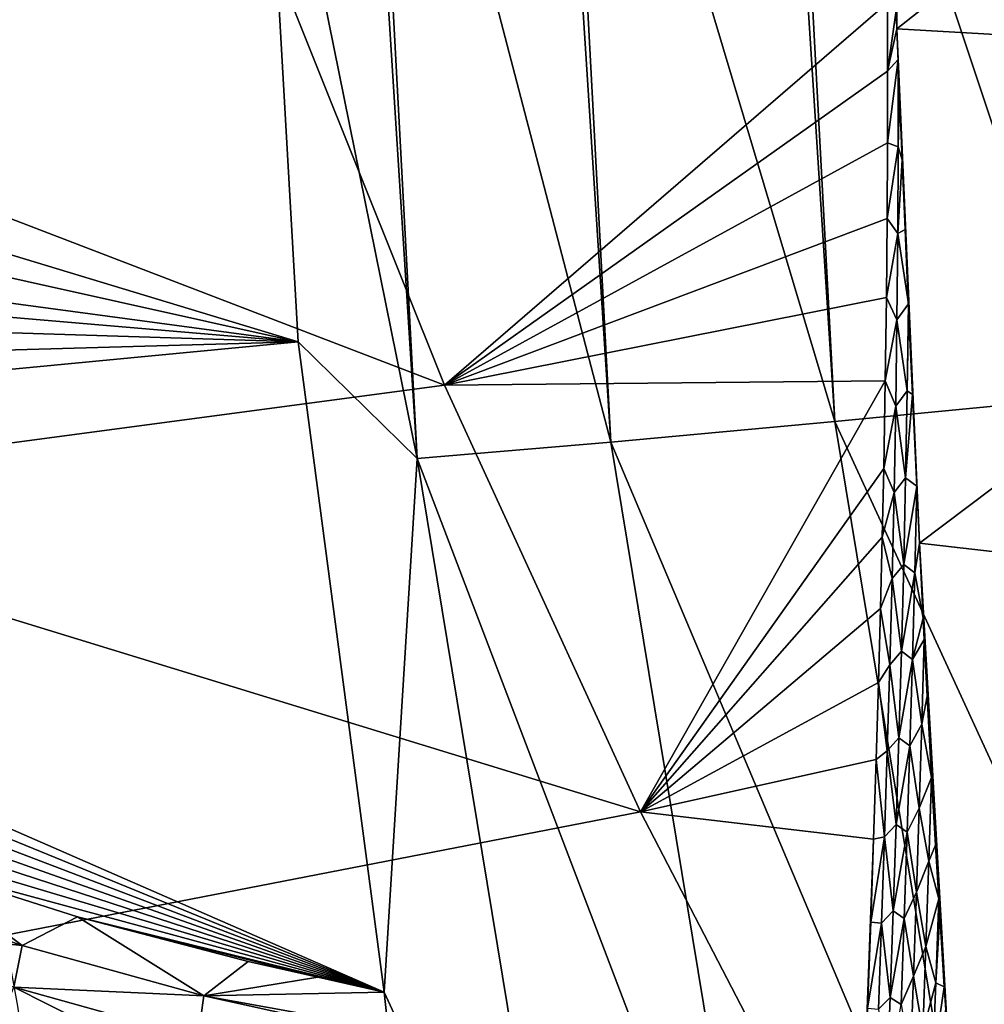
# Model space of a CAD drawing. Header units: metres. Extents: x -23 to 245, y -35 to 23.
# Tile 130 of 166: x 201.34 to 203.82, y -3.83 to -1.29. Entities that reach past the tile are written whole.
import ezdxf

# ---------------------------------------------------------------- set-up
doc = ezdxf.new("R2010")
doc.units = ezdxf.units.M
doc.layers.add('solid_509092_SW0002', color=7, linetype='CONTINUOUS')

msp = doc.modelspace()

# ---------------------------------------------------------------- linework, layer by layer
at = {"layer": 'solid_509092_SW0002'}
for points in [[(202.361145, -2.420902, 269.471771), (201.958771, -0.431671, 269.833801), (202.204895, 0.036275, 269.477386)], [(202.361145, -2.420902, 269.471771), (202.204895, 0.036275, 269.477386), (202.229736, 0.036244, 269.445618)], [(202.86026, -2.378312, 268.929474), (202.229736, 0.036244, 269.445618), (202.705154, 0.035625, 268.927948)], [(202.361145, -2.420902, 269.471771), (202.229736, 0.036244, 269.445618), (202.86026, -2.378312, 268.929474)], [(202.86026, -2.378312, 268.929474), (202.705154, 0.035625, 268.927948), (202.731155, 0.03559, 268.903778)], [(203.437454, -2.32537, 268.47226), (202.731155, 0.03559, 268.903778), (203.285751, 0.034818, 268.464233)], [(202.86026, -2.378312, 268.929474), (202.731155, 0.03559, 268.903778), (203.437454, -2.32537, 268.47226)], [(203.437454, -2.32537, 268.47226), (203.285751, 0.034818, 268.464233), (203.311234, 0.034782, 268.447113)], [(204.078522, -2.263381, 268.111389), (203.311234, 0.034782, 268.447113), (203.932159, 0.033874, 268.097839)], [(203.437454, -2.32537, 268.47226), (203.311234, 0.034782, 268.447113), (204.078522, -2.263381, 268.111389)], [(203.591873, 0, 301.375793), (203.595612, -1.266258, 301.358063), (203.597458, -1.314181, 301.356995)], [(205.266769, 0, 301.7052), (203.591873, 0, 301.375793), (203.597458, -1.314181, 301.356995)], [(205.266769, 0, 301.7052), (203.597458, -1.314181, 301.356995), (205.286057, -1.411139, 301.688873)], [(201.958771, -0.431671, 269.833801), (202.054443, -2.119679, 269.852844), (197.925079, -0.868298, 270.301788)], [(202.361145, -2.420902, 269.471771), (202.054443, -2.119679, 269.852844), (201.958771, -0.431671, 269.833801)], [(202.054443, -2.119679, 269.852844), (198.092346, -1.237551, 270.287201), (197.925079, -0.868298, 270.301788)], [(202.431839, -2.231863, 301.087463), (201.987183, -1.120422, 301.04187), (199.908997, -1.263538, 300.624268)], [(202.431839, -2.231863, 301.087463), (203.572754, -1.246744, 301.354065), (201.987183, -1.120422, 301.04187)], [(202.054443, -2.119679, 269.852844), (198.334564, -1.619187, 270.26593), (198.092346, -1.237551, 270.287201)], [(202.431839, -2.231863, 301.087463), (199.908997, -1.263538, 300.624268), (200.28569, -2.517537, 300.644562)], [(202.431839, -2.231863, 301.087463), (203.573166, -1.422811, 301.348724), (203.572754, -1.246744, 301.354065)], [(203.572754, -1.246744, 301.354065), (203.573166, -1.422811, 301.348724), (203.595612, -1.266258, 301.358063)], [(203.573166, -1.422811, 301.348724), (203.597458, -1.314181, 301.356995), (203.595612, -1.266258, 301.358063)], [(203.573166, -1.422811, 301.348724), (203.60051, -1.392792, 301.355164), (203.597458, -1.314181, 301.356995)], [(203.597458, -1.314181, 301.356995), (203.648376, -2.491968, 301.315765), (203.655441, -2.638679, 301.308563)], [(205.286057, -1.411139, 301.688873), (203.597458, -1.314181, 301.356995), (203.655441, -2.638679, 301.308563)], [(203.597458, -1.314181, 301.356995), (203.63739, -2.255727, 301.326416), (203.648376, -2.491968, 301.315765)], [(203.597458, -1.314181, 301.356995), (203.627563, -2.038114, 301.335175), (203.63739, -2.255727, 301.326416)], [(203.597458, -1.314181, 301.356995), (203.626877, -2.022275, 301.335754), (203.627563, -2.038114, 301.335175)], [(203.597458, -1.314181, 301.356995), (203.61853, -1.83078, 301.34256), (203.626877, -2.022275, 301.335754)], [(203.597458, -1.314181, 301.356995), (203.610977, -1.65083, 301.348236), (203.61853, -1.83078, 301.34256)], [(203.597458, -1.314181, 301.356995), (203.60051, -1.392792, 301.355164), (203.610977, -1.65083, 301.348236)], [(203.573166, -1.422811, 301.348724), (203.572998, -1.607656, 301.342255), (203.60051, -1.392792, 301.355164)], [(203.600723, -1.618131, 301.347412), (203.60051, -1.392792, 301.355164), (203.572998, -1.607656, 301.342255)], [(203.60051, -1.392792, 301.355164), (203.603943, -1.478756, 301.353027), (203.610977, -1.65083, 301.348236)], [(203.600723, -1.618131, 301.347412), (203.603943, -1.478756, 301.353027), (203.60051, -1.392792, 301.355164)], [(205.286057, -1.411139, 301.688873), (203.655441, -2.638679, 301.308563), (205.604431, -2.861435, 301.68985)], [(202.431839, -2.231863, 301.087463), (203.572998, -1.607656, 301.342255), (203.573166, -1.422811, 301.348724)], [(203.600723, -1.618131, 301.347412), (203.610977, -1.65083, 301.348236), (203.603943, -1.478756, 301.353027)], [(202.054443, -2.119679, 269.852844), (198.488831, -1.815906, 270.252319), (198.334564, -1.619187, 270.26593)], [(202.431839, -2.231863, 301.087463), (203.572067, -1.801986, 301.334442), (203.572998, -1.607656, 301.342255)], [(203.600723, -1.618131, 301.347412), (203.572998, -1.607656, 301.342255), (203.572067, -1.801986, 301.334442)], [(203.599564, -1.840721, 301.338318), (203.600723, -1.618131, 301.347412), (203.572067, -1.801986, 301.334442)], [(203.599564, -1.840721, 301.338318), (203.610977, -1.65083, 301.348236), (203.600723, -1.618131, 301.347412)], [(203.599564, -1.840721, 301.338318), (203.61853, -1.83078, 301.34256), (203.610977, -1.65083, 301.348236)], [(202.054443, -2.119679, 269.852844), (198.665878, -2.01314, 270.236633), (198.488831, -1.815906, 270.252319)], [(202.431839, -2.231863, 301.087463), (203.570313, -2.006078, 301.325134), (203.572067, -1.801986, 301.334442)], [(203.599564, -1.840721, 301.338318), (203.572067, -1.801986, 301.334442), (203.570313, -2.006078, 301.325134)], [(203.597397, -2.063286, 301.327881), (203.599564, -1.840721, 301.338318), (203.570313, -2.006078, 301.325134)], [(203.597397, -2.063286, 301.327881), (203.626877, -2.022275, 301.335754), (203.599564, -1.840721, 301.338318)], [(203.599564, -1.840721, 301.338318), (203.626877, -2.022275, 301.335754), (203.61853, -1.83078, 301.34256)], [(202.054443, -2.119679, 269.852844), (198.865997, -2.209837, 270.218842), (198.665878, -2.01314, 270.236633)], [(202.431839, -2.231863, 301.087463), (203.567505, -2.220765, 301.314117), (203.570313, -2.006078, 301.325134)], [(203.597397, -2.063286, 301.327881), (203.570313, -2.006078, 301.325134), (203.567505, -2.220765, 301.314117)], [(203.623917, -2.246367, 301.324158), (203.626877, -2.022275, 301.335754), (203.597397, -2.063286, 301.327881)], [(203.623917, -2.246367, 301.324158), (203.627563, -2.038114, 301.335175), (203.626877, -2.022275, 301.335754)], [(203.623917, -2.246367, 301.324158), (203.63739, -2.255727, 301.326416), (203.627563, -2.038114, 301.335175)], [(203.594238, -2.285661, 301.316101), (203.597397, -2.063286, 301.327881), (203.567505, -2.220765, 301.314117)], [(203.623917, -2.246367, 301.324158), (203.597397, -2.063286, 301.327881), (203.594238, -2.285661, 301.316101)], [(202.054443, -2.119679, 269.852844), (199.089951, -2.403331, 270.198822), (198.865997, -2.209837, 270.218842)], [(202.054443, -2.119679, 269.852844), (202.27626, -3.795309, 269.897003), (199.089951, -2.403331, 270.198822)], [(202.361145, -2.420902, 269.471771), (202.27626, -3.795309, 269.897003), (202.054443, -2.119679, 269.852844)], [(202.936386, -3.330597, 301.117401), (202.431839, -2.231863, 301.087463), (200.28569, -2.517537, 300.644562)], [(202.936386, -3.330597, 301.117401), (203.567505, -2.220765, 301.314117), (202.431839, -2.231863, 301.087463)], [(202.936386, -3.330597, 301.117401), (203.563538, -2.446484, 301.301208), (203.567505, -2.220765, 301.314117)], [(203.594238, -2.285661, 301.316101), (203.567505, -2.220765, 301.314117), (203.563538, -2.446484, 301.301208)], [(203.619904, -2.469951, 301.311218), (203.623917, -2.246367, 301.324158), (203.594238, -2.285661, 301.316101)], [(203.619904, -2.469951, 301.311218), (203.63739, -2.255727, 301.326416), (203.623917, -2.246367, 301.324158)], [(203.619904, -2.469951, 301.311218), (203.648376, -2.491968, 301.315765), (203.63739, -2.255727, 301.326416)], [(203.437454, -2.32537, 268.47226), (204.078522, -2.263381, 268.111389), (204.453003, -4.532109, 268.185944)], [(203.590057, -2.507883, 301.303009), (203.594238, -2.285661, 301.316101), (203.563538, -2.446484, 301.301208)], [(203.619904, -2.469951, 301.311218), (203.594238, -2.285661, 301.316101), (203.590057, -2.507883, 301.303009)], [(202.86026, -2.378312, 268.929474), (203.437454, -2.32537, 268.47226), (203.822189, -4.656248, 268.548828)], [(203.822189, -4.656248, 268.548828), (203.437454, -2.32537, 268.47226), (204.453003, -4.532109, 268.185944)], [(202.361145, -2.420902, 269.471771), (202.86026, -2.378312, 268.929474), (203.253754, -4.762274, 269.007813)], [(203.253754, -4.762274, 269.007813), (202.86026, -2.378312, 268.929474), (203.822189, -4.656248, 268.548828)], [(202.27626, -3.795309, 269.897003), (199.340332, -2.593999, 270.176239), (199.089951, -2.403331, 270.198822)], [(201.400772, -4.804543, 273.433807), (200.993698, -2.519201, 273.47226), (201.017471, -2.400246, 273.357513)], [(201.091354, -2.51313, 273.259918), (201.400772, -4.804543, 273.433807), (201.017471, -2.400246, 273.357513)], [(202.761703, -4.847571, 269.551514), (202.27626, -3.795309, 269.897003), (202.361145, -2.420902, 269.471771)], [(202.761703, -4.847571, 269.551514), (202.361145, -2.420902, 269.471771), (203.253754, -4.762274, 269.007813)], [(202.936386, -3.330597, 301.117401), (203.559723, -2.623306, 301.2901), (203.563538, -2.446484, 301.301208)], [(203.590057, -2.507883, 301.303009), (203.563538, -2.446484, 301.301208), (203.559723, -2.623306, 301.2901)], [(203.614914, -2.693396, 301.296906), (203.619904, -2.469951, 301.311218), (203.590057, -2.507883, 301.303009)], [(203.614914, -2.693396, 301.296906), (203.648376, -2.491968, 301.315765), (203.619904, -2.469951, 301.311218)], [(203.584946, -2.729966, 301.288574), (203.590057, -2.507883, 301.303009), (203.559723, -2.623306, 301.2901)], [(203.614914, -2.693396, 301.296906), (203.590057, -2.507883, 301.303009), (203.584946, -2.729966, 301.288574)], [(203.643433, -2.715382, 301.301361), (203.648376, -2.491968, 301.315765), (203.614914, -2.693396, 301.296906)], [(203.643433, -2.715382, 301.301361), (203.655441, -2.638679, 301.308563), (203.648376, -2.491968, 301.315765)], [(202.936386, -3.330597, 301.117401), (200.28569, -2.517537, 300.644562), (200.738174, -3.757111, 300.644775)], [(200.993698, -2.519201, 273.47226), (201.408203, -5.006721, 273.554779), (200.709305, -2.969136, 275.184143)], [(201.400772, -4.804543, 273.433807), (201.408203, -5.006721, 273.554779), (200.993698, -2.519201, 273.47226)], [(201.091354, -2.51313, 273.259918), (201.504852, -4.994551, 273.342224), (201.400772, -4.804543, 273.433807)], [(201.332031, -3.831384, 273.015259), (201.504852, -4.994551, 273.342224), (201.091354, -2.51313, 273.259918)], [(202.27626, -3.795309, 269.897003), (199.621704, -2.782815, 270.150665), (199.340332, -2.593999, 270.176239)], [(202.936386, -3.330597, 301.117401), (203.555191, -2.806966, 301.27771), (203.559723, -2.623306, 301.2901)], [(203.584946, -2.729966, 301.288574), (203.559723, -2.623306, 301.2901), (203.555191, -2.806966, 301.27771)], [(203.643433, -2.715382, 301.301361), (203.665039, -2.832025, 301.29837), (203.655441, -2.638679, 301.308563)], [(203.655441, -2.638679, 301.308563), (203.723114, -3.840123, 301.233276), (203.73201, -3.973224, 301.223236)], [(205.604431, -2.861435, 301.68985), (203.655441, -2.638679, 301.308563), (203.73201, -3.973224, 301.223236)], [(203.655441, -2.638679, 301.308563), (203.719315, -3.781661, 301.237579), (203.723114, -3.840123, 301.233276)], [(203.655441, -2.638679, 301.308563), (203.707596, -3.596056, 301.250824), (203.719315, -3.781661, 301.237579)], [(203.655441, -2.638679, 301.308563), (203.705017, -3.554376, 301.253723), (203.707596, -3.596056, 301.250824)], [(203.655441, -2.638679, 301.308563), (203.696716, -3.416106, 301.263031), (203.705017, -3.554376, 301.253723)], [(203.655441, -2.638679, 301.308563), (203.686783, -3.241988, 301.274292), (203.696716, -3.416106, 301.263031)], [(203.655441, -2.638679, 301.308563), (203.67543, -3.032965, 301.286987), (203.686783, -3.241988, 301.274292)], [(203.655441, -2.638679, 301.308563), (203.667831, -2.886817, 301.295349), (203.67543, -3.032965, 301.286987)], [(203.655441, -2.638679, 301.308563), (203.665039, -2.832025, 301.29837), (203.667831, -2.886817, 301.295349)], [(203.60907, -2.916691, 301.281311), (203.614914, -2.693396, 301.296906), (203.584946, -2.729966, 301.288574)], [(203.643433, -2.715382, 301.301361), (203.614914, -2.693396, 301.296906), (203.60907, -2.916691, 301.281311)], [(203.578995, -2.95192, 301.272827), (203.584946, -2.729966, 301.288574), (203.555191, -2.806966, 301.27771)], [(203.60907, -2.916691, 301.281311), (203.584946, -2.729966, 301.288574), (203.578995, -2.95192, 301.272827)], [(203.637527, -2.938032, 301.285675), (203.643433, -2.715382, 301.301361), (203.60907, -2.916691, 301.281311)], [(203.637527, -2.938032, 301.285675), (203.665039, -2.832025, 301.29837), (203.643433, -2.715382, 301.301361)], [(202.27626, -3.795309, 269.897003), (199.935532, -2.967205, 270.121857), (199.621704, -2.782815, 270.150665)], [(202.936386, -3.330597, 301.117401), (203.549911, -2.997652, 301.263885), (203.555191, -2.806966, 301.27771)], [(203.578995, -2.95192, 301.272827), (203.555191, -2.806966, 301.27771), (203.549911, -2.997652, 301.263885)], [(203.637527, -2.938032, 301.285675), (203.667831, -2.886817, 301.295349), (203.665039, -2.832025, 301.29837)], [(205.604431, -2.861435, 301.68985), (203.73201, -3.973224, 301.223236), (205.687149, -4.301392, 301.604675)], [(203.661682, -3.104498, 301.279083), (203.667831, -2.886817, 301.295349), (203.637527, -2.938032, 301.285675)], [(203.661682, -3.104498, 301.279083), (203.67543, -3.032965, 301.286987), (203.667831, -2.886817, 301.295349)], [(203.602493, -3.139843, 301.264404), (203.60907, -2.916691, 301.281311), (203.578995, -2.95192, 301.272827)], [(203.637527, -2.938032, 301.285675), (203.60907, -2.916691, 301.281311), (203.602493, -3.139843, 301.264404)], [(203.63092, -3.160521, 301.268707), (203.637527, -2.938032, 301.285675), (203.602493, -3.139843, 301.264404)], [(203.661682, -3.104498, 301.279083), (203.637527, -2.938032, 301.285675), (203.63092, -3.160521, 301.268707)], [(202.27626, -3.795309, 269.897003), (200.283905, -3.146182, 270.089569), (199.935532, -2.967205, 270.121857)], [(203.572357, -3.173753, 301.255829), (203.578995, -2.95192, 301.272827), (203.549911, -2.997652, 301.263885)], [(203.602493, -3.139843, 301.264404), (203.578995, -2.95192, 301.272827), (203.572357, -3.173753, 301.255829)], [(201.408203, -5.006721, 273.554779), (200.883743, -4.337703, 275.461945), (200.709305, -2.969136, 275.184143)], [(202.936386, -3.330597, 301.117401), (203.543915, -3.195606, 301.248535), (203.549911, -2.997652, 301.263885)], [(203.572357, -3.173753, 301.255829), (203.549911, -2.997652, 301.263885), (203.543915, -3.195606, 301.248535)], [(203.661682, -3.104498, 301.279083), (203.686783, -3.241988, 301.274292), (203.67543, -3.032965, 301.286987)], [(203.654861, -3.321225, 301.261658), (203.661682, -3.104498, 301.279083), (203.63092, -3.160521, 301.268707)], [(203.654861, -3.321225, 301.261658), (203.686783, -3.241988, 301.274292), (203.661682, -3.104498, 301.279083)], [(203.595367, -3.36287, 301.246216), (203.602493, -3.139843, 301.264404), (203.572357, -3.173753, 301.255829)], [(203.63092, -3.160521, 301.268707), (203.602493, -3.139843, 301.264404), (203.595367, -3.36287, 301.246216)], [(202.27626, -3.795309, 269.897003), (200.660995, -3.31341, 270.054169), (200.283905, -3.146182, 270.089569)], [(203.623779, -3.382875, 301.250488), (203.63092, -3.160521, 301.268707), (203.595367, -3.36287, 301.246216)], [(203.654861, -3.321225, 301.261658), (203.63092, -3.160521, 301.268707), (203.623779, -3.382875, 301.250488)], [(202.936386, -3.330597, 301.117401), (203.537262, -3.401244, 301.231537), (203.543915, -3.195606, 301.248535)], [(203.565216, -3.395476, 301.237579), (203.543915, -3.195606, 301.248535), (203.537262, -3.401244, 301.231537)], [(203.565216, -3.395476, 301.237579), (203.572357, -3.173753, 301.255829), (203.543915, -3.195606, 301.248535)], [(203.595367, -3.36287, 301.246216), (203.572357, -3.173753, 301.255829), (203.565216, -3.395476, 301.237579)], [(203.679398, -3.457754, 301.256104), (203.686783, -3.241988, 301.274292), (203.654861, -3.321225, 301.261658)], [(203.679398, -3.457754, 301.256104), (203.696716, -3.416106, 301.263031), (203.686783, -3.241988, 301.274292)], [(202.27626, -3.795309, 269.897003), (201.065048, -3.467122, 270.015717), (200.660995, -3.31341, 270.054169)], [(203.647629, -3.537827, 301.243042), (203.654861, -3.321225, 301.261658), (203.623779, -3.382875, 301.250488)], [(203.679398, -3.457754, 301.256104), (203.654861, -3.321225, 301.261658), (203.647629, -3.537827, 301.243042)], [(202.936386, -3.330597, 301.117401), (200.738174, -3.757111, 300.644775), (203.499268, -4.414533, 301.132416)], [(202.936386, -3.330597, 301.117401), (203.499268, -4.414533, 301.132416), (203.537262, -3.401244, 301.231537)], [(203.587845, -3.585779, 301.226837), (203.595367, -3.36287, 301.246216), (203.565216, -3.395476, 301.237579)], [(203.623779, -3.382875, 301.250488), (203.595367, -3.36287, 301.246216), (203.587845, -3.585779, 301.226837)], [(203.565216, -3.395476, 301.237579), (203.537262, -3.401244, 301.231537), (203.529938, -3.614641, 301.212799)], [(203.557663, -3.617088, 301.21814), (203.565216, -3.395476, 301.237579), (203.529938, -3.614641, 301.212799)], [(203.587845, -3.585779, 301.226837), (203.565216, -3.395476, 301.237579), (203.557663, -3.617088, 301.21814)], [(203.616241, -3.605105, 301.231049), (203.623779, -3.382875, 301.250488), (203.587845, -3.585779, 301.226837)], [(203.647629, -3.537827, 301.243042), (203.623779, -3.382875, 301.250488), (203.616241, -3.605105, 301.231049)], [(203.537262, -3.401244, 301.231537), (203.499268, -4.414533, 301.132416), (203.529938, -3.614641, 301.212799)], [(203.679398, -3.457754, 301.256104), (203.705017, -3.554376, 301.253723), (203.696716, -3.416106, 301.263031)], [(201.343796, -3.67476, 270.007477), (200.884094, -3.518785, 270.051147), (201.065048, -3.467122, 270.015717)], [(201.343796, -3.67476, 270.007477), (201.065048, -3.467122, 270.015717), (201.486359, -3.601188, 269.975006)], [(202.27626, -3.795309, 269.897003), (201.486359, -3.601188, 269.975006), (201.065048, -3.467122, 270.015717)], [(203.671814, -3.67731, 301.236511), (203.679398, -3.457754, 301.256104), (203.647629, -3.537827, 301.243042)], [(203.671814, -3.67731, 301.236511), (203.705017, -3.554376, 301.253723), (203.679398, -3.457754, 301.256104)], [(200.855682, -3.623901, 270.099335), (200.884094, -3.518785, 270.051147), (201.343796, -3.67476, 270.007477)], [(203.640015, -3.754297, 301.223297), (203.647629, -3.537827, 301.243042), (203.616241, -3.605105, 301.231049)], [(203.671814, -3.67731, 301.236511), (203.647629, -3.537827, 301.243042), (203.640015, -3.754297, 301.223297)], [(203.69751, -3.770868, 301.233887), (203.705017, -3.554376, 301.253723), (203.671814, -3.67731, 301.236511)], [(203.69751, -3.770868, 301.233887), (203.707596, -3.596056, 301.250824), (203.705017, -3.554376, 301.253723)], [(201.811447, -3.804712, 269.96225), (201.343796, -3.67476, 270.007477), (201.486359, -3.601188, 269.975006)], [(201.811447, -3.804712, 269.96225), (201.486359, -3.601188, 269.975006), (201.925827, -3.716446, 269.931793)], [(202.105637, -3.75692, 269.91391), (201.925827, -3.716446, 269.931793), (201.486359, -3.601188, 269.975006)], [(202.105637, -3.75692, 269.91391), (201.486359, -3.601188, 269.975006), (202.27626, -3.795309, 269.897003)], [(203.579895, -3.808554, 301.206238), (203.587845, -3.585779, 301.226837), (203.557663, -3.617088, 301.21814)], [(203.616241, -3.605105, 301.231049), (203.587845, -3.585779, 301.226837), (203.579895, -3.808554, 301.206238)], [(203.69751, -3.770868, 301.233887), (203.719315, -3.781661, 301.237579), (203.707596, -3.596056, 301.250824)], [(201.321884, -3.782558, 270.056152), (200.855682, -3.623901, 270.099335), (201.343796, -3.67476, 270.007477)], [(203.529938, -3.614641, 301.212799), (203.499268, -4.414533, 301.132416), (203.521927, -3.836489, 301.192078)], [(203.557663, -3.617088, 301.21814), (203.529938, -3.614641, 301.212799), (203.521927, -3.836489, 301.192078)], [(203.549713, -3.83857, 301.197479), (203.557663, -3.617088, 301.21814), (203.521927, -3.836489, 301.192078)], [(203.579895, -3.808554, 301.206238), (203.557663, -3.617088, 301.21814), (203.549713, -3.83857, 301.197479)], [(203.608292, -3.827195, 301.210388), (203.616241, -3.605105, 301.231049), (203.579895, -3.808554, 301.206238)], [(203.640015, -3.754297, 301.223297), (203.616241, -3.605105, 301.231049), (203.608292, -3.827195, 301.210388)], [(201.321884, -3.782558, 270.056152), (201.343796, -3.67476, 270.007477), (201.811447, -3.804712, 269.96225)], [(203.663849, -3.896717, 301.215698), (203.671814, -3.67731, 301.236511), (203.640015, -3.754297, 301.223297)], [(203.69751, -3.770868, 301.233887), (203.671814, -3.67731, 301.236511), (203.663849, -3.896717, 301.215698)], [(202.105637, -3.75692, 269.91391), (201.811447, -3.804712, 269.96225), (201.925827, -3.716446, 269.931793)], [(201.264435, -4.978804, 300.625977), (203.499268, -4.414533, 301.132416), (200.738174, -3.757111, 300.644775)], [(202.105637, -3.75692, 269.91391), (202.27626, -3.795309, 269.897003), (201.811447, -3.804712, 269.96225)], [(203.632019, -3.97062, 301.202393), (203.640015, -3.754297, 301.223297), (203.608292, -3.827195, 301.210388)], [(203.663849, -3.896717, 301.215698), (203.640015, -3.754297, 301.223297), (203.632019, -3.97062, 301.202393)], [(203.689514, -3.986681, 301.212952), (203.69751, -3.770868, 301.233887), (203.663849, -3.896717, 301.215698)], [(203.689514, -3.986681, 301.212952), (203.719315, -3.781661, 301.237579), (203.69751, -3.770868, 301.233887)], [(201.76474, -4.005279, 270.087067), (201.286942, -3.870902, 270.130768), (201.321884, -3.782558, 270.056152)], [(201.795898, -3.914704, 270.011353), (201.321884, -3.782558, 270.056152), (201.811447, -3.804712, 269.96225)], [(201.76474, -4.005279, 270.087067), (201.321884, -3.782558, 270.056152), (201.795898, -3.914704, 270.011353)], [(202.27626, -3.795309, 269.897003), (202.286316, -3.890819, 269.91037), (201.811447, -3.804712, 269.96225)], [(202.761703, -4.847571, 269.551514), (202.286316, -3.890819, 269.91037), (202.27626, -3.795309, 269.897003)], [(203.689514, -3.986681, 301.212952), (203.723114, -3.840123, 301.233276), (203.719315, -3.781661, 301.237579)], [(201.795898, -3.914704, 270.011353), (201.811447, -3.804712, 269.96225), (202.286819, -3.909512, 269.915344)], [(202.286316, -3.890819, 269.91037), (202.286819, -3.909512, 269.915344), (201.811447, -3.804712, 269.96225)], [(203.571548, -4.031175, 301.184387), (203.579895, -3.808554, 301.206238), (203.549713, -3.83857, 301.197479)], [(203.608292, -3.827195, 301.210388), (203.579895, -3.808554, 301.206238), (203.571548, -4.031175, 301.184387)]]:
    msp.add_3dface(points, dxfattribs=at)

doc.saveas('drawing.dxf')
